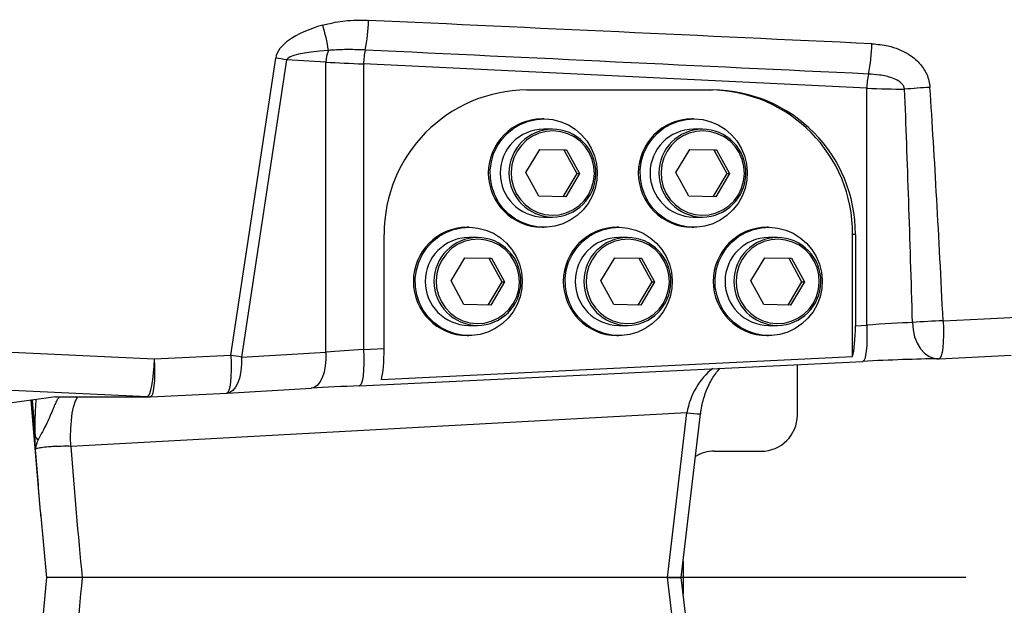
# Model space of a CAD drawing. Extents: x 0 to 16820, y 0 to 11880.
# Tile 8 of 77: x 7698 to 7970, y 6394 to 6556. Entities that reach past the tile are written whole.
import ezdxf

# ---------------------------------------------------------------- set-up
doc = ezdxf.new("R2010")
doc.units = 0
doc.header["$LTSCALE"] = 20
doc.linetypes.add('CENTERX2', pattern=[20.32, 12.7, -2.54, 2.54, -2.54])
doc.layers.get('0').update_dxf_attribs({"linetype": 'CONTINUOUS'})
doc.styles.add('SLDTEXTSTYLE0', font='TXT', dxfattribs={"width": 0.605})
doc.dimstyles.new('SLDDIMSTYLE1', dxfattribs={"dimtxt": 100, "dimasz": 100, "dimexe": 0, "dimexo": 0.0625, "dimgap": 25, "dimtad": 1, "dimdec": 4, "dimlfac": 20, "dimzin": 12, "dimtxsty": 'SLDTEXTSTYLE0', "dimsah": 1, "dimcen": 0.09, "dimazin": 3, "dimtfac": 1, "dimtofl": 0, "dimtmove": 0, "dimatfit": 3, "dimtolj": 1, "dimtzin": 12})

# ---------------------------------------------------------------- blocks, each defined once
blk = doc.blocks.new('_D_2')
at = {"color": 7, "linetype": 'CONTINUOUS'}
for p, q in [((4232.76, 7130.62), (3693.35, 7225.73)), ((8406, 6401.82), (13110.72, 6401.82))]:
    blk.add_line(p, q, dxfattribs=at)
blk.add_arc((8366, 6401.82), 4714.73, 0, 170, dxfattribs=at)
for points in [[(3722.9, 7220.52), (3756.05, 7316.05), (3726.56, 7321.58)], [(13080.72, 6401.82), (13094.66, 6501.97), (13064.66, 6501.66)]]:
    blk.add_solid(points, dxfattribs=at)
at = {"color": 7, "linetype": 'CONTINUOUS', "insert": (8646.6, 11239.4), "char_height": 100, "attachment_point": 1, "rotation": 355, "style": 'SLDTEXTSTYLE0'}
blk.add_mtext('170°', dxfattribs=at)
blk = doc.blocks.new('_D_3')
at = {"color": 7, "linetype": 'CONTINUOUS'}
for p, q in [((8406, 6401.82), (13085.4, 6401.82)), ((4232.76, 5673.02), (3718.3, 5582.3))]:
    blk.add_line(p, q, dxfattribs=at)
blk.add_arc((8366, 6401.82), 4689.4, 190, 0, dxfattribs=at)
for points in [[(13055.4, 6401.82), (13039.33, 6301.99), (13069.33, 6301.67)], [(3747.84, 5587.51), (3751.51, 5486.46), (3781, 5491.99)]]:
    blk.add_solid(points, dxfattribs=at)
at = {"color": 7, "linetype": 'CONTINUOUS', "insert": (8621.93, 1846.3), "char_height": 100, "attachment_point": 1, "rotation": 5, "style": 'SLDTEXTSTYLE0'}
blk.add_mtext('170°', dxfattribs=at)

msp = doc.modelspace()

# ---------------------------------------------------------------- linework, layer by layer
at = {"color": 8, "linetype": 'CONTINUOUS'}
for p, q in [((7756.2673999, 6463.3854067), (7768.7003328, 6545.6626563)), ((7771.6780616, 6545.1392977), (7759.2450691, 6462.8620444)), ((7782.5562669, 6544.5029585), (7771.6780616, 6545.1392977)), ((7782.5562669, 6464.2256646), (7782.5562669, 6544.5029585)), ((7792.9707481, 6544.0278201), (7792.9707481, 6464.9383797)), ((7932.1887804, 6537.2793971), (7792.9707481, 6544.0278201)), ((7932.1887804, 6471.6867878), (7932.1887804, 6537.2793971)), ((7929.0625466, 6496.819794), (7928.2907857, 6496.819794)), ((7495.1240135, 6473.9708973), (7735.0812865, 6462.3568764)), ((7929.0625466, 6471.5352504), (7932.1887804, 6471.6867878)), ((7792.9707481, 6464.9383797), (7798.687668, 6465.215504)), ((7733.0801202, 6451.8472216), (7493.1229068, 6463.4612425)), ((7735.0812865, 6462.3568764), (7756.2673999, 6463.3854067)), ((7759.2450691, 6462.8620444), (7782.5562669, 6464.2256646)), ((7701.2591673, 6450.9448929), (7702.1234347, 6440.9037268)), ((7707.8811837, 6451.8472216), (7733.0801202, 6451.8472216)), ((7882.4575258, 6447.4522656), (7711.9894935, 6438.1720795)), ((7877.0708455, 6401.8197952), (7882.4575258, 6447.4522656)), ((7882.4575258, 6356.1873248), (7877.0708455, 6401.8197952))]:
    msp.add_line(p, q, dxfattribs=at)
at = {"color": 7, "linetype": 'CONTINUOUS'}
for p, q in [((7838.1952358, 6536.8198006), (7889.5550085, 6536.8198006)), ((7842.8312255, 6528.8197993), (7842.3618985, 6528.8197993)), ((7884.3141211, 6528.8197993), (7883.8448239, 6528.8197993)), ((7845.2559425, 6525.9847938), (7842.8312255, 6525.9847938)), ((7886.7388679, 6525.9847938), (7884.3141211, 6525.9847938)), ((7837.9222466, 6513.9560251), (7841.744752, 6520.3868373)), ((7841.7362882, 6520.3726216), (7848.3744575, 6520.2506109)), ((7841.744752, 6520.3868373), (7849.1566492, 6520.2506109)), ((7848.3744575, 6520.2506109), (7849.1566492, 6520.2506109)), ((7848.3744575, 6520.2506109), (7851.9639088, 6513.6835648)), ((7849.1566492, 6520.2506109), (7852.7461005, 6513.6835648)), ((7879.4051422, 6513.9560251), (7883.2276477, 6520.3868373)), ((7883.2191838, 6520.3726216), (7889.8573829, 6520.2506109)), ((7883.2276477, 6520.3868373), (7890.6395746, 6520.2506109)), ((7889.8573829, 6520.2506109), (7890.6395746, 6520.2506109)), ((7889.8573829, 6520.2506109), (7893.4468342, 6513.6835648)), ((7890.6395746, 6520.2506109), (7894.2289962, 6513.6835648)), ((7841.5116979, 6507.388979), (7837.9222466, 6513.9560251)), ((7851.9639088, 6513.6835648), (7848.1498672, 6507.2669758)), ((7852.7461005, 6513.6835648), (7848.9235951, 6507.2527526)), ((7851.9639088, 6513.6835648), (7852.7461005, 6513.6835648)), ((7882.9945935, 6507.388979), (7879.4051422, 6513.9560251)), ((7893.4468342, 6513.6835648), (7889.6327926, 6507.2669758)), ((7894.2289962, 6513.6835648), (7890.4065205, 6507.2527526)), ((7893.4468342, 6513.6835648), (7894.2289962, 6513.6835648)), ((7848.9235951, 6507.2527526), (7841.5116979, 6507.388979)), ((7890.4065205, 6507.2527526), (7882.9945935, 6507.388979)), ((7842.8312255, 6501.6547962), (7845.2559425, 6501.6547962)), ((7884.3141211, 6501.6547962), (7886.7388679, 6501.6547962)), ((7822.0897628, 6498.8197981), (7821.6204358, 6498.8197981)), ((7842.3618985, 6498.8197981), (7842.8312255, 6498.8197981)), ((7863.5726882, 6498.8197981), (7863.1033612, 6498.8197981)), ((7883.8448239, 6498.8197981), (7884.3141211, 6498.8197981)), ((7905.0555838, 6498.8197981), (7904.5862867, 6498.8197981)), ((7798.687668, 6465.215504), (7798.687668, 6496.819794)), ((7824.5144797, 6495.9847926), (7822.0897628, 6495.9847926)), ((7865.9974052, 6495.9847926), (7863.5726882, 6495.9847926)), ((7907.4803008, 6495.9847926), (7905.0555838, 6495.9847926)), ((7928.2907857, 6462.9039167), (7928.2907857, 6496.819794)), ((7929.0625466, 6496.819794), (7929.0625466, 6471.5352504)), ((7817.1807839, 6483.9560239), (7821.0032893, 6490.3868361)), ((7820.9948255, 6490.3726204), (7827.6330544, 6490.2506097)), ((7821.0032893, 6490.3868361), (7828.4151865, 6490.2506097)), ((7827.6330544, 6490.2506097), (7828.4151865, 6490.2506097)), ((7827.6330544, 6490.2506097), (7831.2224461, 6483.6835636)), ((7828.4151865, 6490.2506097), (7832.0046378, 6483.6835636)), ((7858.6637093, 6483.9560239), (7862.4861551, 6490.3868361)), ((7862.4777509, 6490.3726204), (7869.11595, 6490.2506097)), ((7862.4861551, 6490.3868361), (7869.8981119, 6490.2506097)), ((7869.11595, 6490.2506097), (7869.8981119, 6490.2506097)), ((7869.11595, 6490.2506097), (7872.7053715, 6483.6835636)), ((7869.8981119, 6490.2506097), (7873.4875334, 6483.6835636)), ((7900.1466049, 6483.9560239), (7903.9690806, 6490.3868361)), ((7903.9606465, 6490.3726204), (7910.5988456, 6490.2506097)), ((7903.9690806, 6490.3868361), (7911.3810075, 6490.2506097)), ((7910.5988456, 6490.2506097), (7911.3810075, 6490.2506097)), ((7910.5988456, 6490.2506097), (7914.1882969, 6483.6835636)), ((7911.3810075, 6490.2506097), (7914.9704589, 6483.6835636)), ((7820.7702352, 6477.3889779), (7817.1807839, 6483.9560239)), ((7831.2224461, 6483.6835636), (7827.4084045, 6477.2669746)), ((7832.0046378, 6483.6835636), (7828.1821324, 6477.2527514)), ((7831.2224461, 6483.6835636), (7832.0046378, 6483.6835636)), ((7862.2531606, 6477.3889779), (7858.6637093, 6483.9560239)), ((7872.7053715, 6483.6835636), (7868.8913299, 6477.2669746)), ((7873.4875334, 6483.6835636), (7869.6650578, 6477.2527514)), ((7872.7053715, 6483.6835636), (7873.4875334, 6483.6835636)), ((7903.7360562, 6477.3889779), (7900.1466049, 6483.9560239)), ((7914.1882969, 6483.6835636), (7910.3742553, 6477.2669746)), ((7914.9704589, 6483.6835636), (7911.1479832, 6477.2527514)), ((7914.1882969, 6483.6835636), (7914.9704589, 6483.6835636)), ((7828.1821324, 6477.2527514), (7820.7702352, 6477.3889779)), ((7869.6650578, 6477.2527514), (7862.2531606, 6477.3889779)), ((7911.1479832, 6477.2527514), (7903.7360562, 6477.3889779)), ((7822.0897628, 6471.654795), (7824.5144797, 6471.654795)), ((7863.5726882, 6471.654795), (7865.9974052, 6471.654795)), ((7905.0555838, 6471.654795), (7907.4803008, 6471.654795)), ((7821.6204358, 6468.8197969), (7822.0897628, 6468.8197969)), ((7863.1033612, 6468.8197969), (7863.5726882, 6468.8197969)), ((7904.5862867, 6468.8197969), (7905.0555838, 6468.8197969)), ((7791.8905331, 6454.9501053), (7931.1085952, 6461.6985171)), ((7928.2907857, 6462.9039167), (7797.915907, 6456.5841666)), ((7931.1085952, 6461.6985171), (7931.0633553, 6461.7004952)), ((7951.6063346, 6462.4235517), (7951.917143, 6462.4293743)), ((7951.91458, 6462.4293333), (7952.1875693, 6462.4416603)), ((7952.2335542, 6462.4397194), (7952.1875693, 6462.4416603)), ((7952.2335542, 6462.4397194), (7972.1113158, 6463.4047298)), ((7912.9982604, 6446.819797), (7912.9982604, 6460.8206412)), ((7755.2891685, 6452.8791121), (7778.6003066, 6454.2427322)), ((7791.8905331, 6454.9501053), (7791.8452932, 6454.9520834)), ((7707.8811837, 6451.8472216), (7691.6022612, 6449.6290161)), ((7700.8946253, 6450.8952162), (7703.5385681, 6420.1768058)), ((7707.7806307, 6451.8335199), (7733.5190488, 6451.8335199)), ((7734.0039922, 6451.8452807), (7733.9579774, 6451.8472216)), ((7734.0039922, 6451.8452807), (7755.1901056, 6452.873811)), ((7755.2891685, 6452.8791121), (7755.1440908, 6452.8757519)), ((7755.1901056, 6452.873811), (7755.1440908, 6452.8757519)), ((7880.8751715, 6401.8197952), (7886.2235559, 6447.1277891)), ((7889.9982585, 6436.8197954), (7902.9982401, 6436.8197954)), ((7703.5659267, 6419.859778), (7705.2896334, 6401.8107227)), ((7881.414385, 6406.3877629), (7881.414385, 6397.2518275)), ((7705.2896334, 6401.8288677), (7703.5659267, 6383.7798125)), ((7877.0708455, 6401.8197952), (7715.1319696, 6401.8197952)), ((7877.0708455, 6401.8197952), (7880.8751715, 6401.8197952)), ((7886.2235559, 6356.5118013), (7880.8751715, 6401.8197952))]:
    msp.add_line(p, q, dxfattribs=at)
at = {"color": 7, "linetype": 'CENTERX2'}
msp.add_line((8365.9969283, 6401.8197952), (7345.1676267, 6401.8197952), dxfattribs=at)
at = {"color": 7, "linetype": 'CONTINUOUS', "flags": 128}
for points in [[(7843.1001021, 6528.8173257), (7845.3581644, 6528.6000071), (7847.5569202, 6528.0362366), (7849.6449901, 6527.1392612), (7851.5732599, 6525.9300767), (7853.2967282, 6524.4370474), (7854.7748042, 6522.6951538), (7855.9729768, 6520.7452326), (7856.8631126, 6518.6329855), (7857.4243499, 6516.4079143), (7857.6435162, 6514.1221879), (7857.515545, 6511.8293686), (7857.043357, 6509.5832048), (7856.2380387, 6507.4363424), (7855.1184846, 6505.4391025), (7853.7109209, 6503.6382972), (7852.0483686, 6502.0761414), (7850.1697494, 6500.7892473), (7848.1191112, 6499.8077749), (7845.9445549, 6499.1547389), (7843.6970426, 6498.8454281), (7841.4292051, 6498.8871141), (7839.1942097, 6499.278806), (7837.0445086, 6500.0113247), (7835.030408, 6501.0675041), (7833.1991745, 6502.4225859), (7831.5937234, 6504.0448083), (7830.2516056, 6505.8961509), (7829.2044116, 6507.9332142), (7828.4765793, 6510.1082547), (7828.0852152, 6512.3702882), (7828.0394984, 6514.6662964), (7828.3405019, 6516.9424711), (7828.9811326, 6519.1454439), (7829.9463702, 6521.2235896), (7831.2136246, 6523.1282039), (7832.7532126, 6524.8146279), (7834.5290137, 6526.2433513), (7836.4994241, 6527.3808686), (7838.61825, 6528.2005368), (7840.8357812, 6528.6831258), (7843.1001021, 6528.8173257)], [(7884.5830275, 6528.8173257), (7886.84106, 6528.6000071), (7889.0398456, 6528.0362366), (7891.1278857, 6527.1392612), (7893.0561854, 6525.9300767), (7894.7796239, 6524.4370474), (7896.2577296, 6522.6951538), (7897.4558724, 6520.7452326), (7898.3460082, 6518.6329855), (7898.9072455, 6516.4079143), (7899.1264416, 6514.1221879), (7898.9984406, 6511.8293686), (7898.5262526, 6509.5832048), (7897.7209343, 6507.4363424), (7896.6013802, 6505.4391025), (7895.1938165, 6503.6382972), (7893.5312642, 6502.0761414), (7891.652645, 6500.7892473), (7889.6020366, 6499.8077749), (7887.4274505, 6499.1547389), (7885.1799382, 6498.8454281), (7882.9121007, 6498.8871141), (7880.6771351, 6499.278806), (7878.5274042, 6500.0113247), (7876.5133334, 6501.0675041), (7874.6820701, 6502.4225859), (7873.076619, 6504.0448083), (7871.734531, 6505.8961509), (7870.6873072, 6507.9332142), (7869.9595047, 6510.1082547), (7869.5681406, 6512.3702882), (7869.5224239, 6514.6662964), (7869.8233975, 6516.9424711), (7870.4640282, 6519.1454439), (7871.4292957, 6521.2235896), (7872.69655, 6523.1282039), (7874.236138, 6524.8146279), (7876.0119392, 6526.2433513), (7877.9823495, 6527.3808686), (7880.1011456, 6528.2005368), (7882.3187066, 6528.6831258), (7884.5830275, 6528.8173257)], [(7822.3586394, 6498.8173245), (7824.6167017, 6498.5999985), (7826.8154575, 6498.0362429), (7828.9035274, 6497.13926), (7830.8318568, 6495.9300829), (7832.5552655, 6494.4370462), (7834.0333415, 6492.6951526), (7835.2315141, 6490.7452314), (7836.1216499, 6488.6329843), (7836.6828872, 6486.4079131), (7836.9020535, 6484.1221868), (7836.7740823, 6481.8293674), (7836.3018943, 6479.5832036), (7835.4965759, 6477.4363412), (7834.3770219, 6475.4391013), (7832.9694582, 6473.6383034), (7831.3069059, 6472.0761402), (7829.4282867, 6470.7892461), (7827.3776485, 6469.8077737), (7825.2030922, 6469.1547377), (7822.9555799, 6468.8454343), (7820.6877423, 6468.8871129), (7818.452747, 6469.2788048), (7816.3030459, 6470.0113235), (7814.2889453, 6471.0675029), (7812.4577118, 6472.4225847), (7810.8522607, 6474.0448071), (7809.5101429, 6475.8961497), (7808.4629489, 6477.933213), (7807.7351166, 6480.1082535), (7807.3437525, 6482.370287), (7807.2980357, 6484.6662952), (7807.5990392, 6486.9424699), (7808.2396699, 6489.1454427), (7809.2049075, 6491.2235959), (7810.4722215, 6493.1282027), (7812.0117499, 6494.8146267), (7813.787551, 6496.2433501), (7815.7579614, 6497.3808675), (7817.8767873, 6498.2005282), (7820.0943185, 6498.6831172), (7822.3586394, 6498.8173245)], [(7863.8415648, 6498.8173245), (7866.0995973, 6498.5999985), (7868.2983829, 6498.0362429), (7870.386423, 6497.13926), (7872.3147525, 6495.9300829), (7874.0381612, 6494.4370462), (7875.5162669, 6492.6951526), (7876.7144395, 6490.7452314), (7877.6045753, 6488.6329843), (7878.1658126, 6486.4079131), (7878.3849789, 6484.1221868), (7878.2569779, 6481.8293674), (7877.7847899, 6479.5832036), (7876.9794716, 6477.4363412), (7875.8599175, 6475.4391013), (7874.4523538, 6473.6383034), (7872.7898015, 6472.0761402), (7870.9111823, 6470.7892461), (7868.8605739, 6469.8077737), (7866.6860176, 6469.1547377), (7864.4384457, 6468.8454343), (7862.1706678, 6468.8871129), (7859.9356724, 6469.2788048), (7857.7859713, 6470.0113235), (7855.7718707, 6471.0675029), (7853.9406372, 6472.4225847), (7852.3351265, 6474.0448071), (7850.9930683, 6475.8961497), (7849.9458743, 6477.933213), (7849.218042, 6480.1082535), (7848.8266779, 6482.370287), (7848.7809611, 6484.6662952), (7849.081905, 6486.9424699), (7849.7225357, 6489.1454427), (7850.6878329, 6491.2235959), (7851.9550873, 6493.1282027), (7853.4946753, 6494.8146267), (7855.2704765, 6496.2433501), (7857.2408868, 6497.3808675), (7859.3597127, 6498.2005282), (7861.5772439, 6498.6831172), (7863.8415648, 6498.8173245)], [(7905.3244902, 6498.8173245), (7907.5825227, 6498.5999985), (7909.7813083, 6498.0362429), (7911.8693186, 6497.13926), (7913.7976481, 6495.9300829), (7915.5210568, 6494.4370462), (7916.9991924, 6492.6951526), (7918.1973351, 6490.7452314), (7919.0874709, 6488.6329843), (7919.6487082, 6486.4079131), (7919.8679043, 6484.1221868), (7919.7399033, 6481.8293674), (7919.2677153, 6479.5832036), (7918.462397, 6477.4363412), (7917.3428429, 6475.4391013), (7915.9352792, 6473.6383034), (7914.2726971, 6472.0761402), (7912.3941077, 6470.7892461), (7910.3434695, 6469.8077737), (7908.1689132, 6469.1547377), (7905.9213711, 6468.8454343), (7903.6535634, 6468.8871129), (7901.418568, 6469.2788048), (7899.2688669, 6470.0113235), (7897.2547663, 6471.0675029), (7895.4235328, 6472.4225847), (7893.8180519, 6474.0448071), (7892.4759937, 6475.8961497), (7891.4287699, 6477.933213), (7890.7009376, 6480.1082535), (7890.3096033, 6482.370287), (7890.2638568, 6484.6662952), (7890.5648304, 6486.9424699), (7891.2054611, 6489.1454427), (7892.1707286, 6491.2235959), (7893.4380127, 6493.1282027), (7894.9776007, 6494.8146267), (7896.7534019, 6496.2433501), (7898.7237824, 6497.3808675), (7900.8426083, 6498.2005282), (7903.0601693, 6498.6831172), (7905.3244902, 6498.8173245)]]:
    msp.add_lwpolyline(points, dxfattribs=at)
at = {"color": 8, "linetype": 'CONTINUOUS', "flags": 128}
for points in [[(7856.8536354, 6513.6080681), (7856.7149354, 6515.6365632), (7856.2304689, 6517.6098494), (7855.4148985, 6519.4679721), (7854.2930199, 6521.1544855), (7852.8989268, 6522.6181372), (7851.2749983, 6523.8144545), (7849.4705869, 6524.7070862), (7847.5404693, 6525.2689196), (7845.5432964, 6525.4828705), (7843.5397459, 6525.3424494), (7841.5907932, 6524.8519181), (7839.7555066, 6524.0261777), (7838.0897952, 6522.8903292), (7836.6441442, 6521.4788689), (7835.4625417, 6519.8346896), (7834.5809294, 6518.0077626), (7834.0260101, 6516.0535721), (7833.8146521, 6514.0315218), (7833.9533521, 6512.0030342), (7834.4378782, 6510.0297405), (7835.2534486, 6508.1716178), (7836.3753272, 6506.4851044), (7837.7693607, 6505.0214528), (7839.3933488, 6503.8251354), (7841.1977602, 6502.9325037), (7843.1278778, 6502.3706703), (7845.1250507, 6502.1567194), (7847.1285416, 6502.2971405), (7849.0775539, 6502.7876718), (7850.9127809, 6503.6134122), (7852.5785519, 6504.7492681), (7854.0242029, 6506.160721), (7855.2057458, 6507.8049003), (7856.0874177, 6509.6318348), (7856.642337, 6511.5860178), (7856.8536354, 6513.6080681)], [(7898.3365608, 6513.6080681), (7898.1978608, 6515.6365632), (7897.7133645, 6517.6098494), (7896.8977941, 6519.4679721), (7895.7759453, 6521.1544855), (7894.3818523, 6522.6181372), (7892.7579237, 6523.8144545), (7890.9534825, 6524.7070862), (7889.0233649, 6525.2689196), (7887.0261921, 6525.4828705), (7885.0226713, 6525.3424494), (7883.0736889, 6524.8519181), (7881.238432, 6524.0261777), (7879.5726908, 6522.8903292), (7878.1270696, 6521.4788689), (7876.9454671, 6519.8346896), (7876.063825, 6518.0077626), (7875.5089058, 6516.0535721), (7875.2975775, 6514.0315218), (7875.4362775, 6512.0030342), (7875.9207739, 6510.0297405), (7876.7363442, 6508.1716178), (7877.8582228, 6506.4851044), (7879.2522861, 6505.0214528), (7880.8762444, 6503.8251354), (7882.6806856, 6502.9325037), (7884.6108032, 6502.3706703), (7886.6079463, 6502.1567194), (7888.611467, 6502.2971405), (7890.5604793, 6502.7876718), (7892.3957063, 6503.6134122), (7894.0614773, 6504.7492681), (7895.5070985, 6506.160721), (7896.6886712, 6507.8049003), (7897.5703431, 6509.6318348), (7898.1252326, 6511.5860178), (7898.3365608, 6513.6080681)], [(7836.1121727, 6483.6080669), (7835.9735323, 6485.636562), (7835.4890062, 6487.6098482), (7834.6734358, 6489.4679783), (7833.5515572, 6491.1544843), (7832.1574641, 6492.618136), (7830.5335356, 6493.8144533), (7828.7291242, 6494.7070925), (7826.7990066, 6495.2689184), (7824.8018337, 6495.4828767), (7822.7983428, 6495.3424482), (7820.8493305, 6494.8519169), (7819.0140439, 6494.0261765), (7817.3483325, 6492.890328), (7815.9026815, 6491.4788677), (7814.721079, 6489.8346959), (7813.8394667, 6488.0077614), (7813.2845474, 6486.0535784), (7813.073249, 6484.0315206), (7813.2118894, 6482.003033), (7813.6964155, 6480.0297467), (7814.5119859, 6478.1716166), (7815.6338645, 6476.4851032), (7817.0279576, 6475.0214516), (7818.6518861, 6473.8251342), (7820.4562975, 6472.9325025), (7822.3864151, 6472.3706691), (7824.3835879, 6472.1567182), (7826.3870789, 6472.2971393), (7828.3360912, 6472.7876706), (7830.1713778, 6473.613411), (7831.8370892, 6474.749267), (7833.2827402, 6476.1607198), (7834.4643427, 6477.8048991), (7835.345955, 6479.6318336), (7835.9008743, 6481.5860166), (7836.1121727, 6483.6080669)], [(7877.5950981, 6483.6080669), (7877.4564279, 6485.636562), (7876.9719316, 6487.6098482), (7876.1563612, 6489.4679783), (7875.0344826, 6491.1544843), (7873.6403896, 6492.618136), (7872.016461, 6493.8144533), (7870.2120198, 6494.7070925), (7868.2819022, 6495.2689184), (7866.2847294, 6495.4828767), (7864.2812086, 6495.3424482), (7862.332256, 6494.8519169), (7860.4969693, 6494.0261765), (7858.8312579, 6492.890328), (7857.3856069, 6491.4788677), (7856.2040044, 6489.8346959), (7855.3223921, 6488.0077614), (7854.7674729, 6486.0535784), (7854.5561148, 6484.0315206), (7854.6948148, 6482.003033), (7855.179341, 6480.0297467), (7855.9949113, 6478.1716166), (7857.1167899, 6476.4851032), (7858.5108234, 6475.0214516), (7860.1347519, 6473.8251342), (7861.9392229, 6472.9325025), (7863.8693405, 6472.3706691), (7865.8665134, 6472.1567182), (7867.8700043, 6472.2971393), (7869.8190166, 6472.7876706), (7871.6542734, 6473.613411), (7873.3200146, 6474.749267), (7874.7656358, 6476.1607198), (7875.9472383, 6477.8048991), (7876.8288804, 6479.6318336), (7877.3837997, 6481.5860166), (7877.5950981, 6483.6080669)], [(7919.0780235, 6483.6080669), (7918.9393235, 6485.636562), (7918.4548272, 6487.6098482), (7917.6392568, 6489.4679783), (7916.5173782, 6491.1544843), (7915.123315, 6492.618136), (7913.4993864, 6493.8144533), (7911.6949452, 6494.7070925), (7909.7647978, 6495.2689184), (7907.7676548, 6495.4828767), (7905.764134, 6495.3424482), (7903.8151516, 6494.8519169), (7901.9798948, 6494.0261765), (7900.3141535, 6492.890328), (7898.8685025, 6491.4788677), (7897.6869298, 6489.8346959), (7896.8052877, 6488.0077614), (7896.2503685, 6486.0535784), (7896.0390402, 6484.0315206), (7896.1777402, 6482.003033), (7896.6622366, 6480.0297467), (7897.4778069, 6478.1716166), (7898.5996855, 6476.4851032), (7899.9937488, 6475.0214516), (7901.6176773, 6473.8251342), (7903.4221185, 6472.9325025), (7905.3522659, 6472.3706691), (7907.349409, 6472.1567182), (7909.3529297, 6472.2971393), (7911.3019122, 6472.7876706), (7913.137169, 6473.613411), (7914.8029102, 6474.749267), (7916.2485613, 6476.1607198), (7917.4301339, 6477.8048991), (7918.311776, 6479.6318336), (7918.8666953, 6481.5860166), (7919.0780235, 6483.6080669)], [(7944.8633207, 6472.4279566), (7945.0221373, 6470.4148246), (7945.4564167, 6468.4841333), (7946.1483968, 6466.7149483), (7947.0697356, 6465.1797263), (7948.1826736, 6463.9413393), (7949.4416131, 6463.0504994), (7950.7950855, 6462.5436886), (7951.91458, 6462.4293333)], [(7953.3108486, 6472.9513152), (7953.3912851, 6470.9044023), (7953.4025801, 6468.9216314), (7953.344257, 6467.0864864), (7953.2187296, 6465.4762147), (7953.0313028, 6464.1586317), (7952.789904, 6463.1891957), (7952.5046362, 6462.6087247), (7952.2335542, 6462.4397194)], [(7953.3108486, 6472.9513152), (7964.7305323, 6473.5057129), (7973.7031473, 6473.9413036)], [(7932.1887804, 6471.6867878), (7932.2512759, 6469.7120561), (7932.2495772, 6467.8152724), (7932.183714, 6466.0713224), (7932.0562793, 6464.5490347), (7931.8723394, 6463.3085093), (7931.6391362, 6462.3987114), (7931.3658787, 6461.8555604), (7931.1085952, 6461.6985171)], [(7792.9707481, 6464.9383797), (7793.0332137, 6462.9636443), (7793.0314852, 6461.0668643), (7792.9656221, 6459.3229069), (7792.8382469, 6457.8006229), (7792.654307, 6456.5600975), (7792.421074, 6455.6502996), (7792.1478463, 6455.1071486), (7791.8905331, 6454.9501053)], [(7735.0812865, 6462.3568764), (7734.9723293, 6460.3625125), (7734.8053766, 6458.4269261), (7734.5869852, 6456.6274545), (7734.3259169, 6455.0359993), (7734.032662, 6453.7161513), (7733.7188436, 6452.7206457), (7733.3970381, 6452.0892611), (7733.0801202, 6451.8472216)], [(7735.0812865, 6462.3568764), (7735.1616932, 6460.3099635), (7735.1730181, 6458.3271964), (7735.1146651, 6456.4920476), (7734.9891378, 6454.8817797), (7734.8017408, 6453.5641967), (7734.5603419, 6452.5947607), (7734.2750741, 6452.0142896), (7734.0039922, 6451.8452807)], [(7756.2673999, 6463.3854067), (7756.3478662, 6461.3384901), (7756.3591314, 6459.355723), (7756.3007785, 6457.5205742), (7756.1752511, 6455.91031), (7755.9878541, 6454.5927233), (7755.7464553, 6453.6232872), (7755.4611875, 6453.0428162), (7755.1901056, 6452.873811)], [(7759.2450691, 6462.8620444), (7759.2480494, 6460.9070903), (7759.0751959, 6459.0277857), (7758.7332441, 6457.2968519), (7758.2354261, 6455.7812734), (7757.6009942, 6454.5396975), (7756.8545057, 6453.6201729), (7756.0248686, 6453.0582725), (7755.2891685, 6452.8791121)], [(7782.5562669, 6464.2256646), (7782.5591875, 6462.2707105), (7782.3863937, 6460.3914058), (7782.0444418, 6458.660472), (7781.5466238, 6457.1448936), (7780.912192, 6455.9033176), (7780.1656438, 6454.9837931), (7779.3360068, 6454.4218926), (7778.6003066, 6454.2427322)], [(7711.9894935, 6438.1720795), (7711.9428827, 6440.6654722), (7711.999209, 6443.0663063), (7712.1568633, 6445.3068076), (7712.4113156, 6447.3237208), (7712.7555324, 6449.0601084), (7713.179679, 6450.4669493), (7713.671775, 6451.5045284), (7713.9042331, 6451.8335199)]]:
    msp.add_lwpolyline(points, dxfattribs=at)
at = {"color": 7, "linetype": 'CONTINUOUS'}
for centre, radius, start, end in [((8365.9969283, 6401.8197952), 4157, 190, 170), ((8365.9969283, 6401.8197952), 1594, 190, 170), ((7838.4430333, 6497.0644546), 39.7561182, 90.357123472, 180.352602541), ((7888.5354966, 6497.0645304), 39.7560423, 359.647287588, 89.642899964), ((7889.3072408, 6497.0645136), 39.756059, 359.647311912, 89.642918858), ((7842.5061537, 6513.8197987), 15.0006942, 90.55099695, 269.44900305), ((7883.989069, 6513.8197987), 15.0006941, 90.550958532, 269.449041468), ((7842.946004, 6513.819795), 12.1655403, 90.540577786, 269.459422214), ((7845.1864575, 6513.8985395), 12.086454, 358.579857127, 89.670605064), ((7884.4289097, 6513.819795), 12.1655404, 90.540625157, 269.459374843), ((7886.6694022, 6513.8985873), 12.0864061, 358.579624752, 89.670695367), ((7845.1863803, 6513.7382167), 12.0836207, 270.329837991, 359.339842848), ((7886.6692913, 6513.738201), 12.0836052, 270.329906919, 359.339916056), ((7821.7647111, 6483.8197975), 15.0006944, 90.551073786, 269.448926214), ((7863.2476164, 6483.8197975), 15.0006942, 90.55099695, 269.44900305), ((7904.7305317, 6483.8197975), 15.0006941, 90.550958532, 269.449041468), ((7822.2045583, 6483.8197938), 12.1655404, 90.540657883, 269.459342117), ((7824.445062, 6483.8986034), 12.0863885, 358.579540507, 89.670921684), ((7863.6874636, 6483.8197938), 12.1655402, 90.540563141, 269.459436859), ((7865.9279538, 6483.8985709), 12.0864212, 358.579698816, 89.670763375), ((7905.1703693, 6483.8197938), 12.1655403, 90.540610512, 269.459389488), ((7907.4108494, 6483.8985709), 12.0864212, 358.579698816, 89.670763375), ((7824.444949, 6483.738184), 12.0835891, 270.329690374, 359.339990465), ((7865.9278133, 6483.7382454), 12.0836509, 270.329978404, 359.339702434), ((7907.4107543, 6483.7381997), 12.0836049, 270.329764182, 359.339916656), ((7951.7486428, 6472.4279552), 10, 270, 272.779367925), ((7733.5190628, 6461.8335187), 10, 270, 272.779367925), ((7902.9982487, 6446.8197952), 10, 270, 0), ((7889.9982487, 6426.8197952), 10, 90, 121.06995962)]:
    msp.add_arc(centre, radius, start, end, dxfattribs=at)
at = {"color": 8, "linetype": 'CONTINUOUS'}
for centre, radius, start, end in [((7737.9975949, 6541.3118052), 45.7160488, 8.107855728, 17.154621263), ((7747.1088405, 6557.264772), 47.2691714, 348.540164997, 358.572943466), ((7887.4863696, 6550.6999489), 46.1738774, 348.147011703, 358.649724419), ((7791.9544591, 6544.1851505), 9.4035642, 157.660037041, 178.063231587), ((7815.6335357, 6543.2387324), 22.676521, 168.206977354, 178.005843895), ((7750.5569424, 6433.7002556), 113.4229333, 79.267987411, 80.795293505), ((7954.2952756, 6536.5430759), 22.1187545, 167.804081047, 178.09230238), ((7961.9770929, 6326.1530227), 211.7413098, 93.327226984, 95.226319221), ((7845.3707411, 6513.819795), 12.1655405, 90.540672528, 269.459327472), ((7886.8536564, 6513.819795), 12.1655404, 90.540625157, 269.459374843), ((7824.6292753, 6483.8197938), 12.1655404, 90.540657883, 269.459342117), ((7866.1122007, 6483.8197938), 12.1655404, 90.540657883, 269.459342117), ((7907.5951164, 6483.8197938), 12.1655406, 90.540752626, 269.459247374), ((7960.209072, 6293.1697014), 179.9139076, 92.197362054, 94.892987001), ((7738.1356228, 6351.4922783), 113.3526953, 79.267263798, 80.795486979), ((7733.5191387, 6458.8737457), 7.0402258, 266.424796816, 269.999268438), ((7887.0187033, 6478.3572144), 31.2397215, 261.604478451, 268.541487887), ((7703.9235954, 6441.782877), 2.0033681, 206.029641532, 241.82550956)]:
    msp.add_arc(centre, radius, start, end, dxfattribs=at)
for centre, major_axis, ratio, start_param, end_param in [((7816.2833234, 6543.2775729), (47.6325522, -1.8632174), 0.3141343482, 2.3961711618, 3.1066325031), ((11324.8920714, 6373.4595905), (5915.0517143, -285.8260436), 0.0025284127, 2.1814763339, 2.2105153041), ((7814.7211226, 6542.7542133), (43.079366, -2.209395), 0.1156924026, 2.3955934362, 3.1060547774), ((11323.3298706, 6372.936231), (5913.4648304, -286.3478985), 0.0008430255, 2.1814608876, 2.2104998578), ((7798.4459319, 6544.6673011), (34.9999852, -1.3193739), 0.0244310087, 4.2420710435, 4.5562303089), ((7934.5353034, 6537.4925661), (14.9999977, -0.4396876), 0.0190125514, 4.5558666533, 5.287688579), ((7934.5353034, 6182.1248641), (-2.3487825, 477.0284116), 0.0310567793, 5.3664877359, 5.5512104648), ((7936.0975042, 6182.6482237), (-3.9213673, 477.028374), 0.0517590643, 5.366215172, 5.550937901), ((7934.5353034, 6471.1538861), (14.9999095, 1.1012939), 0.0473177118, 0.8078572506, 1.7244019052), ((7798.4459319, 6463.979151), (34.999925, 1.9805334), 0.036581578, 1.7258059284, 2.0399651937), ((7894.2908366, 6447.1155268), (5.3499285, 14.6009255), 0.7439864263, 0.8567333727, 1.8146810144), ((7729.3150381, 6470.5359236), (-10.3653961, 204.2336706), 0.1425182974, 1.7269800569, 1.812702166), ((7731.2342286, 6470.1172359), (-12.2935101, 203.7890719), 0.1047069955, 1.7218819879, 1.9062244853), ((7731.2342286, 6333.5223545), (12.2935101, 203.7890719), 0.1047069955, 1.2353681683, 1.4197106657)]:
    msp.add_ellipse(centre, major_axis=major_axis, ratio=ratio, start_param=start_param, end_param=end_param, dxfattribs=at)
at = {"color": 7, "linetype": 'CONTINUOUS'}
for centre, major_axis, ratio, start_param, end_param in [((7927.4982055, 6471.53525), (0, 10.0114544), 0.1562554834, 3.6728989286, 4.7123889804), ((7797.1233445, 6465.2155007), (0, 10.0114544), 0.1562554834, 3.6728989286, 4.7123889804), ((7934.9742297, 6461.1675907), (24.9999804, 1.0997149), 0.0284882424, 0.8286951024, 1.7266228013), ((7798.8848581, 6453.9928557), (44.9999647, 1.9794869), 0.0284882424, 1.7266228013, 2.0407820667), ((7729.3150381, 6470.5359236), (-10.3653961, 204.2336706), 0.1425182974, 1.812702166, 1.8192881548)]:
    msp.add_ellipse(centre, major_axis=major_axis, ratio=ratio, start_param=start_param, end_param=end_param, dxfattribs=at)
at = {"color": 8, "linetype": 'CONTINUOUS'}
for points, knots in [([(7781.6798402, 6554.7958164), (7783.5181411, 6555.2189505), (7787.2417935, 6556.0760488), (7791.5329324, 6556.1919138), (7793.9141253, 6556.1041293), (7794.363351, 6556.0875683)], [0, 0, 0, 0, 0.4416827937, 0.8946702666, 1, 1, 1, 1]), ([(7933.6474253, 6549.6118812), (7935.1495612, 6549.4686145), (7937.6605754, 6549.2291256), (7941.0464002, 6548.1574407), (7944.0360668, 6546.6884394), (7946.8336442, 6544.43174), (7948.6182177, 6541.7586832), (7949.4623003, 6539.3998891), (7949.6127498, 6538.1581518), (7949.6879591, 6537.5374107)], [0, 0, 0, 0, 0.2070210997, 0.3460625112, 0.4848781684, 0.6616685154, 0.8302202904, 0.9151275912, 1, 1, 1, 1]), ([(7793.4356643, 6547.8732882), (7793.0580221, 6547.8898789), (7791.147092, 6547.9738304), (7787.7097242, 6548.0532093), (7784.7462297, 6547.8577184), (7783.2566811, 6547.7594583)], [0, 0, 0, 0, 0.10913096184, 0.5522202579, 1, 1, 1, 1]), ([(7942.6895691, 6537.0140521), (7942.6192452, 6537.3010661), (7942.5133676, 6537.733186), (7941.9947552, 6538.5391782), (7940.9965009, 6539.4178117), (7938.8109022, 6540.404636), (7935.9318199, 6540.9860532), (7933.6942906, 6541.1439152), (7932.6757206, 6541.2157772)], [0, 0, 0, 0, 0.07609806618, 0.11457103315, 0.24802424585, 0.41579999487, 0.73405995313, 1, 1, 1, 1]), ([(7702.1234347, 6440.9037268), (7702.1216047, 6441.9228104), (7702.1179474, 6443.9595688), (7702.17117, 6446.922585), (7702.2749739, 6449.360341), (7702.4025335, 6450.633363), (7702.4500085, 6451.1071554)], [0, 0, 0, 0, 0.2704188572, 0.5404638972, 0.8289701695, 1, 1, 1, 1]), ([(7708.8527991, 6451.8335199), (7708.669911, 6451.6401541), (7708.3007155, 6451.2498072), (7707.7249121, 6450.1188568), (7707.0805441, 6448.5983386), (7706.3141795, 6446.6940216), (7705.3343144, 6444.4761934), (7704.1089702, 6442.1530074), (7703.3552844, 6440.7298708), (7702.9776884, 6440.0168805)], [0, 0, 0, 0, 0.1257578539, 0.2538669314, 0.3850564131, 0.5283984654, 0.6734629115, 0.8364051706, 1, 1, 1, 1]), ([(7702.174635, 6437.3081958), (7702.1743163, 6437.3165145), (7702.1686815, 6437.4635867), (7702.1627553, 6437.6427501), (7702.1239416, 6438.8424562), (7702.1236842, 6439.8889767), (7702.1234347, 6440.9037268)], [0, 0, 0, 0, 0.0068803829, 0.1216431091, 0.1483083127, 1, 1, 1, 1]), ([(7702.9776884, 6440.0168805), (7702.636659, 6439.2123738), (7702.249063, 6438.2980139), (7702.1798106, 6437.4220977), (7702.1748513, 6437.3129541), (7702.174635, 6437.3081958)], [0, 0, 0, 0, 0.8750655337, 0.9945533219, 1, 1, 1, 1]), ([(7711.9894935, 6438.1720795), (7711.3253244, 6438.1790415), (7709.7744429, 6438.1952985), (7707.6310633, 6438.1296779), (7705.5127932, 6437.9974064), (7703.7428389, 6437.8056223), (7702.5115381, 6437.5541136), (7702.2757418, 6437.3819973), (7702.174635, 6437.3081958)], [0, 0, 0, 0, 0.1458690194, 0.3406144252, 0.4619074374, 0.6569421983, 0.8529007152, 1, 1, 1, 1])]:
    msp.add_open_spline(points, degree=3, knots=knots, dxfattribs=at)
at = {"color": 7, "linetype": 'CONTINUOUS'}
for points, knots in [([(7886.2235559, 6447.1277891), (7886.2703072, 6447.4857665), (7886.4095017, 6448.5515882), (7886.7674717, 6450.3029638), (7887.3450186, 6452.3273548), (7888.0728745, 6454.250443), (7888.9303449, 6456.0353219), (7889.8939478, 6457.6312261), (7890.8294051, 6458.907101), (7891.4365262, 6459.5289949), (7891.6890932, 6459.7877076)], [0, 0, 0, 0, 0.0670572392, 0.1996524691, 0.3345026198, 0.4719074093, 0.6117481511, 0.7537551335, 0.8975602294, 1, 1, 1, 1]), ([(7715.1319696, 6401.8197952), (7714.5399218, 6401.8197952), (7713.0665301, 6401.8197952), (7710.6603285, 6401.8197952), (7708.2403746, 6401.8197952), (7706.4311634, 6401.8197952), (7705.4387387, 6401.8197952), (7705.3944243, 6401.8197952), (7705.3833319, 6401.8197952)], [0, 0, 0, 0, 0.1342497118, 0.3340987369, 0.533290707, 0.7327943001, 0.933115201, 1, 1, 1, 1])]:
    msp.add_open_spline(points, degree=3, knots=knots, dxfattribs=at)

# ---------------------------------------------------------------- dimensions: what is measured, and where the dimension line sits
for base, line1, line2, picture, middle in [((8776.9122976, 11098.6039576), ((7345.1676267, 6401.8197952), (8365.9969283, 6401.8197952)), ((4272.1510991, 7123.6752698), (6796.21337, 6678.6149904)), '_D_2', (8776.9122976, 11098.6039576)), ((8774.7050665, 1730.2643988), ((4272.1510991, 5679.9643207), (6796.21337, 6125.0246)), ((7345.1676267, 6401.8197952), (8365.9969283, 6401.8197952)), '_D_3', (8774.7050665, 1730.2643988))]:
    dim = msp.add_angular_dim_2l(base=base, line1=line1, line2=line2, dimstyle='SLDDIMSTYLE1', dxfattribs=at)
    dim.commit()
    dim.dimension.update_dxf_attribs({"geometry": picture, "text_midpoint": middle, "dimtype": 162})

doc.saveas('drawing.dxf')
